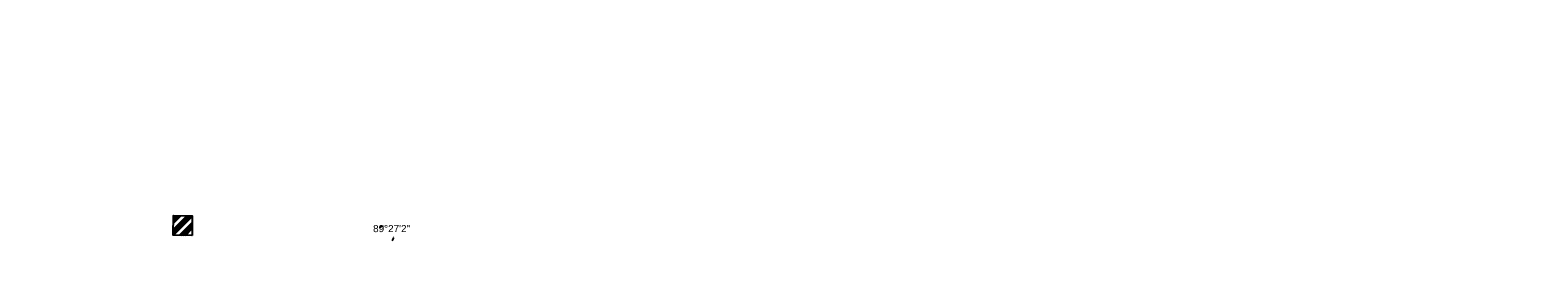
# Model space of a CAD drawing. Header units: feet. Extents: x 1385450 to 1391125, y 443935 to 447530.
# Tile 3 of 5: x 1387541 to 1390195, y 443935 to 444326. Entities that reach past the tile are written whole.
import ezdxf

# ---------------------------------------------------------------- set-up
doc = ezdxf.new("R2010")
doc.units = ezdxf.units.FT
doc.header["$MEASUREMENT"] = 0
doc.layers.add('DR_P_Text', color=1, linetype='Continuous')
doc.styles.get("Standard").update_dxf_attribs({"font": 'arial.ttf'})
doc.dimstyles.get("Standard").update_dxf_attribs({"dimtxt": 0.18, "dimasz": 0.18, "dimexe": 0.18, "dimexo": 0.0625, "dimgap": 0.09, "dimtad": 0, "dimtih": 1, "dimtoh": 1, "dimdec": 4, "dimzin": 0, "dimdsep": 46, "dimtxsty": 'Standard', "dimcen": 0.09, "dimadec": 0, "dimazin": 0, "dimtfac": 1, "dimtdec": 4, "dimtofl": 0, "dimtmove": 0, "dimatfit": 3, "dimfxl": 1, "dimtolj": 1, "dimtzin": 0, "dimarcsym": 0})

# ---------------------------------------------------------------- blocks, each defined once
blk = doc.blocks.new('*D11')
at = {"color": 0, "lineweight": -2, "transparency": 16777216}
for start, end in [(106.6515, 124.6965), (323.0658, 341.1109)]:
    blk.add_arc((1388165.6, 443965.3), 15.9, start, end, dxfattribs=at)
at = {"color": 0, "transparency": 16777216}
for points in [[(1388161, 443981.4), (1388161.2, 443979.8), (1388166, 443981.3)], [(1388179.9, 443960.3), (1388181.5, 443960), (1388181.6, 443965.1)]]:
    blk.add_solid(points, dxfattribs=at)
at = {"layer": 'Defpoints', "color": 0, "transparency": 16777216}
for p in [(1388174.4, 444326.1), (1387541, 443974.5), (1388173.9, 443979), (1388165.6, 443965.3), (1390194.6, 443935.5)]:
    blk.add_point(p, dxfattribs=at)
at = {"color": 0, "transparency": 16777216, "insert": (1388177.1, 443976.4), "char_height": 12.5, "attachment_point": 5}
blk.add_mtext('\\A1;89°27\'2"', dxfattribs=at)

msp = doc.modelspace()

# ---------------------------------------------------------------- hatches: boundary and pattern name
at = {"layer": 'DR_P_Text'}
h = msp.add_hatch(dxfattribs=at)
h.set_pattern_fill('ANSI34', color=256, scale=20)
h.paths.add_polyline_path([(1387825.89998, 443964.24916), (1387792.90485, 443964.82286), (1387793.4132, 443999.32813), (1387826.40961, 443998.84201)])

# ---------------------------------------------------------------- linework, layer by layer
msp.add_lwpolyline([(1387825.89998, 443964.24916), (1387792.90485, 443964.82286), (1387793.4132, 443999.32813), (1387826.40961, 443998.84201)], close=True, dxfattribs=at)

# ---------------------------------------------------------------- dimensions: what is measured, and where the dimension line sits
dim = msp.add_angular_dim_2l(base=(1388173.89071, 443978.97574), line1=((1387540.978, 443974.544), (1390194.57763, 443935.45023)), line2=((1388165.63008, 443965.3414), (1388174.40673, 444326.11561)), dimstyle='Standard', override={"dimscale": 100, "dimtxt": 0.125, "dimasz": 0.05, "dimexe": 0.125, "dimexo": 0.05, "dimgap": 0.05, "dimaunit": 1, "dimadec": 3, "dimtmove": 1})
dim.commit()
dim.dimension.update_dxf_attribs({"geometry": '*D11', "text_midpoint": (1388177.12042, 443976.39154), "dimtype": 162})

doc.saveas('drawing.dxf')
